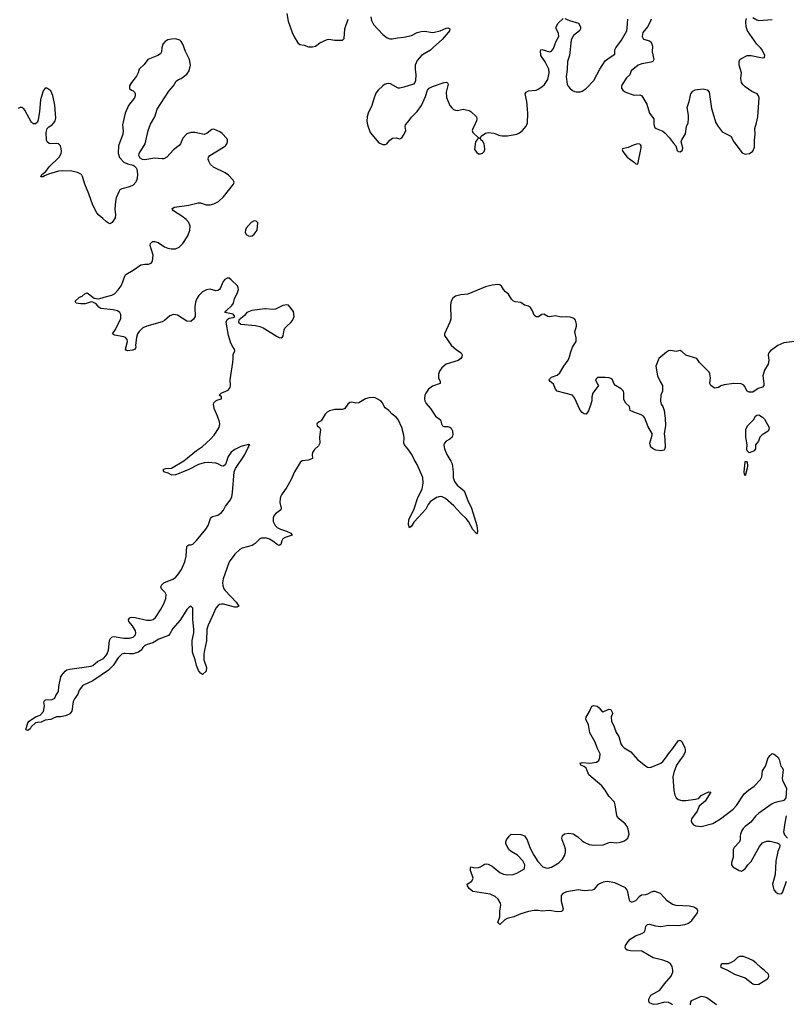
# Model space of a CAD drawing. Header units: inches. Extents: x 1449224 to 1618377, y 389895 to 532950.
# Tile 58 of 105: x 1527446 to 1535437, y 445956 to 456225. Entities that reach past the tile are written whole.
import ezdxf

# ---------------------------------------------------------------- set-up
doc = ezdxf.new("R2010")
doc.units = ezdxf.units.IN
doc.header["$MEASUREMENT"] = 0
for name, color, linetype in [('B5424', 7, 'Continuous'), ('B5425', 7, 'Continuous'), ('B5434', 7, 'Continuous'), ('B5435', 7, 'Continuous')]:
    doc.layers.add(name, color=color, linetype=linetype)

msp = doc.modelspace()

# ---------------------------------------------------------------- linework, layer by layer
at = {"layer": 'B5424', "color": 6, "elevation": 600}
for points in [[(1529142, 450000), (1529118, 449962), (1529044, 449876), (1529010, 449819), (1528996, 449804), (1528895, 449765), (1528833, 449727), (1528776, 449710), (1528750, 449697), (1528730, 449678), (1528712, 449648), (1528686, 449630), (1528628, 449612), (1528590, 449610), (1528544, 449616), (1528530, 449615), (1528510, 449606), (1528471, 449570), (1528419, 449490), (1528370, 449441), (1528210, 449328), (1528110, 449286), (1528101, 449279), (1528067, 449233), (1528052, 449190), (1528017, 449143), (1528005, 449115), (1527990, 449014), (1527970, 448987), (1527925, 448965), (1527870, 448955), (1527830, 448954), (1527790, 448938), (1527770, 448925), (1527710, 448920), (1527670, 448898), (1527630, 448896), (1527612, 448890), (1527567, 448850), (1527555, 448830), (1527530, 448813), (1527517, 448817), (1527509, 448830), (1527517, 448843), (1527530, 448890), (1527545, 448910), (1527610, 448953), (1527659, 448970), (1527695, 449010), (1527704, 449070), (1527696, 449110), (1527702, 449118), (1527715, 449130), (1527786, 449134), (1527811, 449149), (1527822, 449178), (1527850, 449218), (1527855, 449270), (1527874, 449370), (1527884, 449390), (1527919, 449430), (1527937, 449443), (1527968, 449452), (1528190, 449482), (1528210, 449491), (1528256, 449530), (1528318, 449562), (1528345, 449590), (1528357, 449610), (1528371, 449650), (1528382, 449750), (1528392, 449770), (1528410, 449787), (1528430, 449792), (1528530, 449774), (1528590, 449774), (1528630, 449786), (1528652, 449810), (1528657, 449830), (1528654, 449850), (1528622, 449902), (1528584, 449950), (1528581, 449970), (1528593, 449987), (1528608, 449992), (1528650, 449990), (1528770, 449964), (1528810, 449963), (1528839, 449970), (1528863, 449990), (1528869, 450000)], [(1529451, 450000), (1529409, 449910), (1529398, 449870), (1529394, 449746), (1529371, 449651), (1529366, 449606), (1529367, 449550), (1529394, 449470), (1529390, 449429), (1529350, 449395), (1529330, 449409), (1529310, 449439), (1529288, 449490), (1529275, 449550), (1529247, 449630), (1529245, 449750), (1529261, 449830), (1529263, 449870), (1529250, 449970), (1529250, 450000)]]:
    msp.add_lwpolyline(points, dxfattribs=at)
at = {"layer": 'B5425', "color": 6, "elevation": 600}
for points in [[(1528869, 450000), (1528913, 450070), (1528947, 450133), (1528970, 450190), (1528972, 450230), (1528963, 450250), (1528924, 450290), (1528916, 450310), (1528928, 450330), (1528950, 450350), (1529044, 450390), (1529070, 450408), (1529090, 450430), (1529131, 450490), (1529167, 450570), (1529181, 450630), (1529190, 450731), (1529198, 450742), (1529210, 450748), (1529230, 450749), (1529250, 450755), (1529290, 450792), (1529388, 450910), (1529412, 450950), (1529436, 451024), (1529444, 451036), (1529456, 451044), (1529510, 451057), (1529550, 451084), (1529570, 451110), (1529590, 451150), (1529642, 451218), (1529657, 451250), (1529666, 451294), (1529680, 451510), (1529697, 451543), (1529790, 451682), (1529823, 451757), (1529833, 451770), (1529835, 451785), (1529846, 451790), (1529836, 451796), (1529830, 451795), (1529750, 451773), (1529690, 451741), (1529650, 451713), (1529618, 451670), (1529593, 451587), (1529570, 451569), (1529550, 451572), (1529513, 451593), (1529490, 451600), (1529410, 451606), (1529370, 451604), (1529310, 451585), (1529210, 451535), (1529110, 451493), (1529070, 451479), (1529033, 451473), (1528995, 451495), (1528949, 451510), (1528942, 451530), (1528950, 451538), (1528970, 451545), (1529030, 451547), (1529156, 451624), (1529290, 451732), (1529350, 451774), (1529434, 451850), (1529474, 451890), (1529524, 451970), (1529531, 452009), (1529528, 452030), (1529508, 452090), (1529473, 452170), (1529466, 452214), (1529471, 452230), (1529490, 452250), (1529510, 452260), (1529548, 452270), (1529549, 452290), (1529525, 452310), (1529547, 452330), (1529619, 452361), (1529641, 452390), (1529645, 452410), (1529639, 452470), (1529669, 452650), (1529673, 452690), (1529670, 452734), (1529688, 452770), (1529686, 452790), (1529670, 452806), (1529647, 452850), (1529624, 452930), (1529599, 453070), (1529610, 453097), (1529630, 453113), (1529670, 453119), (1529689, 453130), (1529672, 453152), (1529585, 453170), (1529600, 453190), (1529656, 453244), (1529675, 453270), (1529684, 453316), (1529712, 453370), (1529726, 453410), (1529725, 453430), (1529717, 453450), (1529650, 453513), (1529630, 453529), (1529610, 453529), (1529585, 453515), (1529567, 453493), (1529537, 453423), (1529528, 453412), (1529510, 453399), (1529490, 453398), (1529430, 453413), (1529392, 453408), (1529352, 453388), (1529313, 453350), (1529289, 453311), (1529280, 453280), (1529273, 453230), (1529274, 453130), (1529259, 453101), (1529230, 453076), (1529190, 453079), (1529090, 453142), (1529050, 453150), (1529010, 453138), (1528954, 453086), (1528930, 453072), (1528770, 453030), (1528730, 453010), (1528690, 452974), (1528675, 452950), (1528665, 452910), (1528654, 452830), (1528656, 452810), (1528650, 452790), (1528623, 452777), (1528570, 452772), (1528557, 452777), (1528550, 452788), (1528571, 452870), (1528565, 452890), (1528550, 452910), (1528530, 452919), (1528436, 452936), (1528415, 452950), (1528445, 452995), (1528500, 453110), (1528501, 453150), (1528490, 453172), (1528467, 453187), (1528420, 453200), (1528293, 453213), (1528270, 453228), (1528242, 453262), (1528210, 453280), (1528190, 453283), (1528130, 453263), (1528082, 453262), (1528035, 453270), (1528024, 453290), (1528069, 453330), (1528098, 453342), (1528130, 453368), (1528150, 453376), (1528222, 453322), (1528270, 453312), (1528328, 453332), (1528408, 453352), (1528433, 453367), (1528474, 453406), (1528503, 453450), (1528521, 453490), (1528537, 453543), (1528552, 453568), (1528630, 453611), (1528710, 453668), (1528750, 453675), (1528790, 453675), (1528815, 453685), (1528830, 453705), (1528836, 453770), (1528806, 453870), (1528809, 453891), (1528829, 453911), (1528850, 453913), (1528890, 453900), (1528957, 453857), (1528990, 453842), (1529026, 453834), (1529070, 453836), (1529110, 453853), (1529147, 453890), (1529197, 453970), (1529221, 454030), (1529224, 454070), (1529208, 454110), (1529181, 454141), (1529136, 454176), (1529049, 454230), (1529034, 454250), (1529041, 454259), (1529058, 454270), (1529210, 454290), (1529305, 454315), (1529330, 454314), (1529390, 454295), (1529410, 454293), (1529430, 454294), (1529470, 454304), (1529518, 454330), (1529570, 454377), (1529676, 454510), (1529681, 454530), (1529672, 454550), (1529623, 454603), (1529589, 454629), (1529466, 454686), (1529436, 454716), (1529418, 454750), (1529412, 454770), (1529414, 454790), (1529428, 454810), (1529570, 454895), (1529590, 454910), (1529605, 454930), (1529611, 454950), (1529611, 454970), (1529604, 454984), (1529558, 455038), (1529534, 455054), (1529470, 455083), (1529450, 455079), (1529400, 455040), (1529370, 455027), (1529270, 455047), (1529230, 455047), (1529190, 455035), (1529146, 454990), (1529122, 454930), (1529110, 454913), (1529050, 454869), (1528979, 454790), (1528950, 454774), (1528930, 454772), (1528890, 454778), (1528850, 454779), (1528750, 454763), (1528726, 454766), (1528701, 454781), (1528694, 454794), (1528689, 454809), (1528693, 454830), (1528754, 454930), (1528784, 455070), (1528810, 455134), (1528855, 455210), (1528879, 455290), (1528999, 455481), (1529050, 455536), (1529078, 455582), (1529100, 455600), (1529130, 455612), (1529190, 455657), (1529214, 455690), (1529225, 455750), (1529215, 455810), (1529173, 455893), (1529145, 455970), (1529130, 455998), (1529117, 456010), (1529070, 456024), (1529030, 456023), (1528990, 456016), (1528961, 455999), (1528938, 455970), (1528929, 455931), (1528925, 455890), (1528913, 455870), (1528887, 455853), (1528783, 455810), (1528743, 455757), (1528693, 455710), (1528681, 455670), (1528664, 455636), (1528611, 455570), (1528590, 455535), (1528590, 455506), (1528610, 455491), (1528630, 455483), (1528643, 455470), (1528651, 455450), (1528651, 455430), (1528643, 455410), (1528580, 455330), (1528544, 455250), (1528516, 455130), (1528523, 455063), (1528520, 455030), (1528477, 454910), (1528472, 454832), (1528486, 454786), (1528530, 454739), (1528570, 454721), (1528630, 454706), (1528641, 454701), (1528661, 454681), (1528667, 454667), (1528673, 454613), (1528670, 454570), (1528658, 454530), (1528630, 454498), (1528590, 454480), (1528510, 454461), (1528491, 454449), (1528483, 454437), (1528453, 454367), (1528444, 454330), (1528438, 454250), (1528445, 454190), (1528442, 454158), (1528410, 454109), (1528390, 454097), (1528370, 454101), (1528350, 454117), (1528313, 454153), (1528270, 454187), (1528250, 454210), (1528210, 454290), (1528168, 454410), (1528125, 454510), (1528101, 454590), (1528090, 454610), (1528078, 454618), (1528050, 454632), (1527990, 454644), (1527890, 454650), (1527850, 454644), (1527745, 454615), (1527703, 454597), (1527690, 454587), (1527667, 454587), (1527678, 454610), (1527718, 454642), (1527753, 454690), (1527856, 454790), (1527878, 454830), (1527882, 454850), (1527880, 454880), (1527871, 454910), (1527850, 454930), (1527830, 454935), (1527770, 454930), (1527753, 454933), (1527732, 454950), (1527726, 454970), (1527722, 455050), (1527731, 455089), (1527750, 455108), (1527783, 455130), (1527801, 455150), (1527815, 455170), (1527823, 455197), (1527813, 455333), (1527793, 455433), (1527770, 455483), (1527730, 455512), (1527710, 455509), (1527690, 455484), (1527664, 455390), (1527653, 455267), (1527639, 455181), (1527630, 455157), (1527610, 455138), (1527590, 455137), (1527570, 455153), (1527500, 455280), (1527490, 455295), (1527470, 455308), (1527450, 455308), (1527430, 455298)], [(1530000, 453209), (1529867, 453193), (1529814, 453170), (1529790, 453141), (1529731, 453090), (1529726, 453070), (1529752, 453050), (1529905, 453035), (1529950, 453026), (1529985, 453010), (1530000, 453001)], [(1530000, 450819), (1529964, 450816), (1529950, 450809), (1529899, 450761), (1529870, 450742), (1529766, 450714), (1529740, 450700), (1529690, 450652), (1529630, 450570), (1529566, 450394), (1529560, 450350), (1529563, 450323), (1529574, 450290), (1529589, 450270), (1529702, 450150), (1529731, 450109), (1529710, 450097), (1529690, 450097), (1529570, 450129), (1529550, 450130), (1529530, 450126), (1529510, 450113), (1529490, 450086), (1529451, 450000)], [(1529250, 450000), (1529250, 450086), (1529230, 450109), (1529210, 450096), (1529190, 450075), (1529142, 450000)]]:
    msp.add_lwpolyline(points, dxfattribs=at)
msp.add_lwpolyline([(1529890, 454126), (1529858, 454110), (1529808, 454050), (1529799, 454030), (1529798, 454010), (1529806, 453986), (1529830, 453970), (1529850, 453966), (1529870, 453970), (1529890, 453987), (1529920, 454030), (1529927, 454107), (1529910, 454124)], close=True, dxfattribs=at)
at = {"layer": 'B5434', "color": 6, "elevation": 600}
for points in [[(1534250, 445950), (1534230, 445966), (1534210, 445975), (1534170, 445980), (1534090, 445957), (1534054, 445954), (1534010, 445970), (1534004, 445990), (1534006, 446010), (1534026, 446050), (1534118, 446102), (1534167, 446170), (1534236, 446250), (1534253, 446290), (1534256, 446310), (1534248, 446350), (1534230, 446377), (1534199, 446399), (1534150, 446418), (1534050, 446441), (1533930, 446509), (1533814, 446514), (1533780, 446520), (1533764, 446530), (1533758, 446550), (1533760, 446570), (1533788, 446612), (1533810, 446635), (1533867, 446670), (1533930, 446693), (1533955, 446710), (1533966, 446730), (1533974, 446770), (1533990, 446790), (1534010, 446792), (1534075, 446775), (1534130, 446769), (1534210, 446782), (1534310, 446778), (1534379, 446790), (1534417, 446803), (1534452, 446830), (1534513, 446910), (1534516, 446930), (1534507, 446947), (1534472, 446970), (1534430, 446980), (1534290, 446988), (1534250, 446997), (1534195, 447035), (1534125, 447110), (1534070, 447131), (1534050, 447132), (1534030, 447125), (1533990, 447103), (1533970, 447097), (1533927, 447093), (1533902, 447078), (1533865, 447035), (1533830, 447020), (1533822, 447022), (1533810, 447027), (1533802, 447042), (1533785, 447130), (1533774, 447154), (1533761, 447170), (1533650, 447223), (1533570, 447236), (1533530, 447230), (1533490, 447213), (1533470, 447198), (1533430, 447152), (1533415, 447145), (1533330, 447140), (1533270, 447150), (1533252, 447148), (1533147, 447130), (1533107, 447113), (1533092, 447090), (1533089, 447031), (1533110, 446950), (1533103, 446930), (1533090, 446923), (1533050, 446920), (1532970, 446934), (1532890, 446926), (1532850, 446933), (1532810, 446933), (1532750, 446924), (1532670, 446900), (1532597, 446870), (1532528, 446852), (1532503, 446837), (1532450, 446790), (1532432, 446810), (1532451, 446869), (1532452, 446928), (1532462, 446990), (1532458, 447010), (1532433, 447053), (1532401, 447081), (1532350, 447106), (1532170, 447132), (1532130, 447165), (1532113, 447190), (1532111, 447210), (1532158, 447242), (1532173, 447270), (1532147, 447353), (1532144, 447376), (1532149, 447391), (1532190, 447381), (1532230, 447384), (1532250, 447391), (1532290, 447416), (1532310, 447421), (1532330, 447417), (1532370, 447396), (1532450, 447330), (1532490, 447315), (1532530, 447308), (1532590, 447310), (1532630, 447322), (1532709, 447370), (1532713, 447410), (1532690, 447452), (1532635, 447510), (1532568, 447548), (1532544, 447570), (1532513, 447630), (1532512, 447650), (1532521, 447670), (1532550, 447711), (1532570, 447729), (1532670, 447728), (1532710, 447713), (1532736, 447670), (1532763, 447590), (1532805, 447510), (1532846, 447446), (1532899, 447390), (1532930, 447378), (1532950, 447377), (1532990, 447387), (1533065, 447430), (1533105, 447470), (1533130, 447510), (1533136, 447544), (1533134, 447574), (1533125, 447610), (1533100, 447670), (1533099, 447690), (1533105, 447715), (1533127, 447733), (1533170, 447741), (1533214, 447734), (1533264, 447704), (1533310, 447660), (1533330, 447647), (1533384, 447624), (1533430, 447616), (1533530, 447620), (1533590, 447644), (1533606, 447646), (1533670, 447639), (1533710, 447646), (1533750, 447660), (1533786, 447690), (1533798, 447730), (1533790, 447784), (1533779, 447810), (1533759, 447839), (1533695, 447890), (1533676, 447916), (1533666, 447946), (1533655, 448035), (1533645, 448065), (1533586, 448126), (1533548, 448190), (1533514, 448234), (1533378, 448350), (1533350, 448419), (1533330, 448436), (1533294, 448450), (1533289, 448470), (1533310, 448478), (1533390, 448472), (1533460, 448480), (1533482, 448498), (1533493, 448530), (1533496, 448570), (1533465, 448630), (1533444, 448690), (1533389, 448789), (1533374, 448870), (1533349, 448930), (1533352, 448950), (1533387, 449010), (1533410, 449065), (1533430, 449072), (1533466, 449066), (1533488, 449048), (1533510, 449016), (1533530, 449007), (1533587, 449033), (1533610, 449030), (1533623, 449003), (1533624, 448990), (1533612, 448950), (1533616, 448910), (1533644, 448850), (1533664, 448790), (1533690, 448750), (1533713, 448673), (1533725, 448650), (1533747, 448630), (1533818, 448590), (1533885, 448510), (1533970, 448442), (1533990, 448430), (1534010, 448425), (1534030, 448428), (1534130, 448470), (1534150, 448488), (1534190, 448536), (1534210, 448570), (1534255, 448625), (1534310, 448704), (1534330, 448711), (1534350, 448698), (1534379, 448630), (1534384, 448610), (1534382, 448590), (1534366, 448550), (1534330, 448506), (1534294, 448450), (1534265, 448375), (1534255, 448330), (1534266, 448186), (1534277, 448137), (1534289, 448109), (1534310, 448093), (1534350, 448082), (1534390, 448083), (1534490, 448096), (1534517, 448103), (1534530, 448111), (1534550, 448134), (1534590, 448156), (1534630, 448171), (1534652, 448170), (1534590, 448076), (1534530, 448022), (1534507, 447970), (1534449, 447890), (1534445, 447870), (1534452, 447850), (1534470, 447829), (1534496, 447816), (1534550, 447809), (1534670, 447841), (1534750, 447892), (1534882, 447990), (1534918, 448030), (1534997, 448150), (1535044, 448190), (1535104, 448230), (1535170, 448301), (1535181, 448330), (1535190, 448390), (1535221, 448439), (1535250, 448525), (1535270, 448552), (1535290, 448571), (1535310, 448565), (1535330, 448551), (1535351, 448530), (1535363, 448510), (1535381, 448441), (1535392, 448430), (1535404, 448404), (1535395, 448310), (1535399, 448290), (1535439, 448210), (1535431, 448109), (1535414, 448086), (1535403, 448077), (1535350, 448069), (1535310, 448058), (1535290, 448047), (1535152, 447948), (1535120, 447920), (1535066, 447854), (1535010, 447812), (1534988, 447790), (1534975, 447770), (1534960, 447730), (1534955, 447710), (1534958, 447670), (1534950, 447650), (1534895, 447590), (1534885, 447570), (1534885, 447490), (1534867, 447430), (1534867, 447410), (1534881, 447390), (1534947, 447350), (1534970, 447346), (1534981, 447350), (1535007, 447370), (1535035, 447410), (1535070, 447447), (1535159, 447601), (1535190, 447639), (1535230, 447657), (1535270, 447659), (1535339, 447639), (1535365, 447625), (1535371, 447611), (1535367, 447590), (1535349, 447551), (1535328, 447450), (1535323, 447310), (1535292, 447210), (1535309, 447150), (1535330, 447125), (1535350, 447110), (1535370, 447107), (1535390, 447113), (1535401, 447130), (1535441, 447239)], [(1535449, 447689), (1535421, 447721), (1535412, 447750), (1535424, 447850), (1535440, 447920)], [(1534710, 445951), (1534610, 446023), (1534590, 446032), (1534550, 446036), (1534447, 445993), (1534439, 445981), (1534436, 445950)]]:
    msp.add_lwpolyline(points, dxfattribs=at)
msp.add_lwpolyline([(1534950, 446453), (1534930, 446444), (1534895, 446410), (1534870, 446395), (1534830, 446379), (1534770, 446377), (1534758, 446370), (1534751, 446350), (1534770, 446336), (1534816, 446316), (1534896, 446270), (1535010, 446232), (1535090, 446168), (1535110, 446161), (1535150, 446167), (1535240, 446220), (1535249, 446230), (1535257, 446250), (1535252, 446270), (1535209, 446310), (1535175, 446335), (1535120, 446390), (1535090, 446412), (1535052, 446432), (1534990, 446453)], close=True, dxfattribs=at)
at = {"layer": 'B5435', "color": 6, "elevation": 600}
for points in [[(1530230, 456291), (1530244, 456210), (1530287, 456090), (1530307, 456047), (1530345, 455985), (1530367, 455966), (1530410, 455959), (1530457, 455943), (1530499, 455941), (1530530, 455948), (1530575, 455985), (1530650, 456017), (1530670, 456020), (1530730, 456011), (1530810, 456011), (1530830, 456027), (1530835, 456130), (1530869, 456230)], [(1531107, 456253), (1531115, 456215), (1531135, 456175), (1531233, 456070), (1531276, 456036), (1531306, 456026), (1531330, 456024), (1531383, 456037), (1531450, 456044), (1531530, 456060), (1531590, 456091), (1531630, 456102), (1531670, 456106), (1531750, 456092), (1531770, 456093), (1531830, 456110), (1531890, 456138), (1531910, 456139), (1531931, 456131), (1531928, 456110), (1531914, 456090), (1531850, 456017), (1531760, 455940), (1531730, 455907), (1531662, 455870), (1531634, 455850), (1531590, 455800), (1531569, 455749), (1531569, 455709), (1531577, 455650), (1531572, 455590), (1531565, 455570), (1531550, 455553), (1531450, 455520), (1531410, 455510), (1531390, 455509), (1531310, 455555), (1531290, 455559), (1531270, 455557), (1531250, 455549), (1531230, 455534), (1531184, 455490), (1531160, 455460), (1531133, 455390), (1531118, 455330), (1531077, 455250), (1531068, 455210), (1531066, 455166), (1531070, 455130), (1531100, 455050), (1531190, 454939), (1531230, 454923), (1531257, 454923), (1531274, 454930), (1531304, 454970), (1531332, 454988), (1531370, 454993), (1531410, 454982), (1531430, 454991), (1531454, 455030), (1531471, 455070), (1531466, 455110), (1531467, 455130), (1531507, 455173), (1531531, 455209), (1531590, 455268), (1531636, 455330), (1531676, 455424), (1531696, 455490), (1531714, 455510), (1531750, 455528), (1531870, 455570), (1531890, 455573), (1531907, 455567), (1531911, 455551), (1531892, 455470), (1531895, 455415), (1531931, 455330), (1531950, 455306), (1531968, 455288), (1531990, 455281), (1532010, 455279), (1532070, 455290), (1532130, 455277), (1532150, 455268), (1532207, 455210), (1532213, 455190), (1532208, 455170), (1532184, 455116), (1532168, 455090), (1532163, 455070), (1532171, 455050), (1532230, 454994), (1532250, 454994), (1532258, 455010), (1532300, 455040), (1532330, 455048), (1532390, 455042), (1532450, 455018), (1532474, 455014), (1532530, 455015), (1532570, 455021), (1532630, 455032), (1532656, 455044), (1532689, 455070), (1532725, 455115), (1532734, 455130), (1532738, 455150), (1532742, 455250), (1532732, 455370), (1532716, 455450), (1532724, 455470), (1532750, 455484), (1532830, 455490), (1532850, 455499), (1532890, 455524), (1532918, 455550), (1532950, 455601), (1532964, 455670), (1532962, 455710), (1532925, 455785), (1532878, 455850), (1532876, 455904), (1532878, 455910), (1532890, 455915), (1532970, 455890), (1532990, 455895), (1533010, 455923), (1533039, 456001), (1533065, 456050), (1533064, 456084), (1533039, 456130), (1533040, 456150), (1533058, 456190), (1533110, 456236)], [(1535090, 456246), (1535130, 456222), (1535150, 456216), (1535290, 456226)], [(1533130, 456237), (1533176, 456216), (1533270, 456190), (1533293, 456150), (1533293, 456130), (1533282, 456110), (1533220, 456060), (1533204, 456036), (1533195, 456010), (1533177, 455850), (1533155, 455790), (1533153, 455707), (1533144, 455630), (1533152, 455552), (1533164, 455530), (1533181, 455510), (1533210, 455486), (1533230, 455477), (1533250, 455472), (1533290, 455473), (1533310, 455478), (1533350, 455506), (1533431, 455590), (1533492, 455710), (1533550, 455794), (1533590, 455828), (1533650, 455865), (1533651, 455910), (1533660, 455930), (1533719, 456010), (1533774, 456110), (1533780, 456140), (1533786, 456230)], [(1534027, 456230), (1534022, 456210), (1533992, 456149), (1533943, 456090), (1533935, 456050), (1533950, 456023), (1534010, 456005), (1534030, 455990), (1534044, 455950), (1534040, 455890), (1534056, 455810), (1534047, 455790), (1534030, 455781), (1533930, 455764), (1533893, 455750), (1533821, 455690), (1533806, 455650), (1533770, 455618), (1533725, 455550), (1533719, 455530), (1533721, 455510), (1533735, 455490), (1533750, 455475), (1533770, 455464), (1533830, 455443), (1533850, 455439), (1533910, 455440), (1533930, 455430), (1533983, 455343), (1534012, 455250), (1534057, 455190), (1534056, 455136), (1534065, 455105), (1534082, 455090), (1534150, 455063), (1534170, 455045), (1534217, 454997), (1534259, 454939), (1534287, 454910), (1534300, 454860), (1534310, 454851), (1534330, 454846), (1534356, 454864), (1534359, 454890), (1534343, 454950), (1534349, 454971), (1534386, 455034), (1534398, 455110), (1534413, 455150), (1534419, 455190), (1534418, 455230), (1534405, 455310), (1534425, 455370), (1534441, 455450), (1534462, 455478), (1534488, 455492), (1534510, 455498), (1534570, 455502), (1534612, 455492), (1534635, 455470), (1534659, 455299), (1534703, 455150), (1534726, 455110), (1534770, 455056), (1534858, 455010), (1534889, 454950), (1534977, 454837), (1535010, 454822), (1535055, 454830), (1535087, 454853), (1535106, 454894), (1535106, 454970), (1535113, 455030), (1535108, 455090), (1535128, 455150), (1535139, 455210), (1535154, 455410), (1535149, 455430), (1535133, 455450), (1535077, 455477), (1535010, 455524), (1534985, 455550), (1534972, 455570), (1534962, 455610), (1534969, 455670), (1534945, 455750), (1534945, 455790), (1534953, 455810), (1534962, 455818), (1535030, 455850), (1535070, 455850), (1535190, 455828), (1535209, 455831), (1535210, 455834), (1535214, 455850), (1535186, 455910), (1535170, 455933), (1535130, 455970), (1535034, 456110), (1535018, 456150), (1535015, 456205), (1535023, 456237)], [(1535637, 452883), (1535410, 452855), (1535350, 452827), (1535272, 452770), (1535257, 452750), (1535250, 452730), (1535256, 452670), (1535248, 452632), (1535209, 452570), (1535194, 452510), (1535204, 452430), (1535202, 452410), (1535188, 452392), (1535143, 452377), (1535090, 452341), (1535070, 452339), (1535050, 452341), (1535030, 452349), (1535003, 452403), (1534994, 452414), (1534967, 452427), (1534890, 452429), (1534790, 452417), (1534755, 452405), (1534729, 452389), (1534690, 452382), (1534650, 452409), (1534639, 452430), (1534647, 452490), (1534641, 452530), (1534633, 452550), (1534533, 452650), (1534505, 452690), (1534390, 452726), (1534350, 452764), (1534330, 452774), (1534290, 452766), (1534230, 452773), (1534210, 452770), (1534190, 452758), (1534108, 452690), (1534077, 452610), (1534095, 452510), (1534121, 452450), (1534146, 452410), (1534147, 452350), (1534131, 452309), (1534127, 452247), (1534134, 452214), (1534151, 452190), (1534165, 452150), (1534174, 452070), (1534177, 451990), (1534164, 451910), (1534172, 451850), (1534176, 451764), (1534163, 451737), (1534130, 451730), (1534076, 451736), (1534048, 451748), (1534025, 451765), (1534017, 451790), (1534016, 451810), (1534040, 451890), (1534040, 451910), (1533997, 451977), (1533964, 452070), (1533948, 452090), (1533925, 452105), (1533849, 452130), (1533809, 452150), (1533804, 452190), (1533766, 452226), (1533745, 452265), (1533744, 452330), (1533740, 452350), (1533715, 452375), (1533657, 452410), (1533641, 452430), (1533624, 452470), (1533610, 452484), (1533591, 452491), (1533550, 452494), (1533470, 452493), (1533458, 452482), (1533450, 452470), (1533470, 452425), (1533481, 452410), (1533421, 452330), (1533410, 452290), (1533409, 452250), (1533396, 452204), (1533374, 452146), (1533350, 452109), (1533330, 452115), (1533310, 452129), (1533290, 452153), (1533230, 452282), (1533210, 452308), (1533049, 452349), (1533031, 452370), (1533010, 452423), (1532976, 452450), (1532965, 452465), (1532963, 452470), (1532990, 452498), (1533050, 452516), (1533077, 452543), (1533117, 452610), (1533165, 452675), (1533179, 452710), (1533190, 452761), (1533210, 452810), (1533247, 452870), (1533248, 452908), (1533232, 452970), (1533250, 453030), (1533250, 453050), (1533240, 453090), (1533225, 453110), (1533183, 453123), (1533150, 453127), (1533090, 453121), (1533030, 453136), (1532967, 453127), (1532950, 453130), (1532910, 453152), (1532890, 453149), (1532853, 453127), (1532830, 453127), (1532810, 453143), (1532792, 453190), (1532770, 453224), (1532750, 453237), (1532708, 453248), (1532670, 453276), (1532610, 453281), (1532593, 453290), (1532572, 453310), (1532541, 453361), (1532510, 453386), (1532490, 453410), (1532470, 453444), (1532450, 453459), (1532430, 453464), (1532370, 453455), (1532302, 453438), (1532118, 453362), (1532045, 453355), (1531990, 453341), (1531961, 453319), (1531945, 453290), (1531937, 453250), (1531939, 453101), (1531931, 453069), (1531875, 452950), (1531875, 452930), (1531945, 452830), (1532001, 452781), (1532048, 452750), (1532059, 452730), (1532055, 452710), (1532043, 452690), (1532017, 452670), (1531890, 452631), (1531845, 452595), (1531822, 452558), (1531811, 452529), (1531813, 452490), (1531829, 452450), (1531830, 452430), (1531750, 452403), (1531707, 452370), (1531679, 452330), (1531671, 452310), (1531667, 452270), (1531670, 452250), (1531683, 452223), (1531730, 452170), (1531780, 452090), (1531834, 452050), (1531843, 452010), (1531854, 451990), (1531870, 451983), (1531910, 451981), (1531930, 451974), (1531943, 451963), (1531958, 451938), (1531960, 451900), (1531953, 451870), (1531930, 451850), (1531891, 451830), (1531874, 451810), (1531868, 451790), (1531873, 451750), (1531898, 451690), (1531941, 451621), (1531953, 451593), (1531965, 451510), (1531966, 451450), (1531978, 451410), (1532007, 451370), (1532078, 451310), (1532116, 451210), (1532156, 451130), (1532212, 450950), (1532219, 450890), (1532215, 450865), (1532210, 450862), (1532170, 450907), (1532123, 450990), (1532101, 451021), (1532047, 451070), (1531970, 451156), (1531885, 451230), (1531850, 451248), (1531830, 451251), (1531790, 451241), (1531725, 451195), (1531705, 451170), (1531679, 451121), (1531602, 451038), (1531556, 450984), (1531530, 450944), (1531510, 450925), (1531500, 450960), (1531502, 451010), (1531557, 451123), (1531597, 451243), (1531640, 451330), (1531652, 451390), (1531649, 451450), (1531590, 451585), (1531557, 451637), (1531534, 451690), (1531493, 451750), (1531459, 451790), (1531452, 451810), (1531455, 451865), (1531451, 451890), (1531428, 451970), (1531390, 452056), (1531370, 452081), (1531330, 452110), (1531293, 452150), (1531257, 452177), (1531245, 452190), (1531228, 452228), (1531209, 452249), (1531150, 452282), (1531130, 452285), (1531090, 452282), (1531051, 452269), (1530981, 452230), (1530950, 452227), (1530910, 452235), (1530887, 452233), (1530865, 452215), (1530834, 452170), (1530810, 452158), (1530730, 452158), (1530675, 452145), (1530650, 452130), (1530630, 452110), (1530590, 452042), (1530567, 452030), (1530544, 452010), (1530546, 451990), (1530570, 451970), (1530582, 451950), (1530571, 451870), (1530575, 451810), (1530561, 451779), (1530519, 451741), (1530499, 451710), (1530494, 451690), (1530499, 451650), (1530456, 451630), (1530390, 451625), (1530370, 451608), (1530310, 451510), (1530277, 451430), (1530232, 451348), (1530176, 451270), (1530166, 451250), (1530160, 451230), (1530157, 451190), (1530172, 451130), (1530167, 451113), (1530112, 451070), (1530095, 451050), (1530087, 451030), (1530090, 450990), (1530097, 450970), (1530109, 450950), (1530129, 450930), (1530164, 450910), (1530228, 450890), (1530273, 450870), (1530287, 450850), (1530214, 450826), (1530190, 450811), (1530179, 450790), (1530168, 450752), (1530150, 450741), (1530130, 450750), (1530086, 450786), (1530050, 450808), (1530010, 450820), (1530000, 450819)], [(1530000, 453001), (1530130, 452922), (1530150, 452912), (1530170, 452908), (1530184, 452916), (1530193, 452927), (1530204, 452990), (1530211, 453009), (1530230, 453030), (1530274, 453066), (1530291, 453089), (1530307, 453130), (1530301, 453181), (1530249, 453249), (1530230, 453252), (1530190, 453244), (1530113, 453207), (1530090, 453202), (1530010, 453210), (1530000, 453209)]]:
    msp.add_lwpolyline(points, dxfattribs=at)
for points in [[(1532230, 454988), (1532220, 454980), (1532198, 454950), (1532187, 454870), (1532210, 454838), (1532230, 454826), (1532250, 454826), (1532270, 454832), (1532288, 454850), (1532294, 454870), (1532293, 454910), (1532289, 454930), (1532270, 454962), (1532258, 454970), (1532250, 454986)], [(1533889, 454929), (1533850, 454918), (1533790, 454891), (1533730, 454877), (1533726, 454870), (1533732, 454850), (1533778, 454790), (1533856, 454736), (1533870, 454721), (1533890, 454718), (1533923, 454890), (1533923, 454910), (1533918, 454918), (1533910, 454925)], [(1535050, 451708), (1535030, 451728), (1535026, 451746), (1535028, 451790), (1535014, 451870), (1535016, 451950), (1535033, 451990), (1535095, 452050), (1535115, 452090), (1535130, 452101), (1535150, 452103), (1535190, 452081), (1535210, 452057), (1535258, 451970), (1535256, 451950), (1535248, 451932), (1535185, 451895), (1535161, 451870), (1535147, 451830), (1535118, 451790), (1535116, 451750), (1535101, 451730), (1535090, 451721)], [(1535010, 451469), (1535000, 451480), (1534999, 451510), (1535007, 451610), (1535010, 451618), (1535018, 451618), (1535030, 451614), (1535032, 451570), (1535030, 451546)]]:
    msp.add_lwpolyline(points, close=True, dxfattribs=at)

doc.saveas('drawing.dxf')
